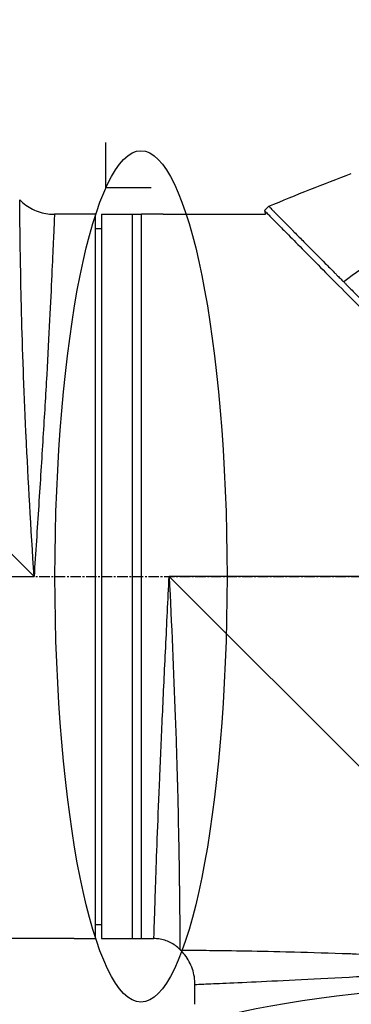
# Model space of a CAD drawing. Header units: millimetres. Extents: x 0 to 4378, y 0 to 2376.
# Tile 179 of 256: x 1558 to 1612, y 702 to 862. Entities that reach past the tile are written whole.
import ezdxf

# ---------------------------------------------------------------- set-up
doc = ezdxf.new("R2010")
doc.units = ezdxf.units.MM
doc.header["$LTSCALE"] = 0.2
doc.linetypes.add('CENTER2', pattern=[1.125, 0.75, -0.125, 0.125, -0.125])
doc.layers.add('02_Center Line', color=1, linetype='CENTER2')
doc.layers.add('13_After Rev.Num.', color=6, linetype='Continuous')
doc.styles.add('Rainbow-5.0 Style', font='malgunsl.ttf')
doc.dimstyles.new('Rainbow-5.0 Style', dxfattribs={"dimtxt": 4, "dimasz": 2.5, "dimexe": 1, "dimexo": 1, "dimgap": 1, "dimtad": 1, "dimdsep": 46, "dimtxsty": 'Rainbow-5.0 Style', "dimcen": 0, "dimclrd": 251, "dimclre": 251, "dimclrt": 7, "dimazin": 3, "dimtp": 0.1, "dimtm": 0.1, "dimtfac": 0.61, "dimtmove": 0, "dimatfit": 3, "dimfxl": 1, "dimlwd": -1, "dimlwe": -1, "dimarcsym": 1})

# ---------------------------------------------------------------- blocks, each defined once
blk = doc.blocks.new('A$C87452269')
for p, q in [((-148.4, 232.4), (-85.2, 169.2)), ((-47.69, 228.8), (-46.98, 229.51)), ((-78.7, 228.2), (-81.89, 228.2)), ((-75.2, 228.2), (-78.2, 228.2)), ((-75.2, 110.2), (-75.2, 228.2)), ((-74.2, 228.2), (-74.2, 110.2)), ((-74.2, 228.2), (-67.7, 228.2)), ((-69.2, 110.2), (-69.2, 228.2)), ((-64.7, 228.2), (-67.7, 228.2)), ((-67.7, 110.2), (-67.7, 228.2)), ((-64.2, 228.2), (-47.53, 228.2)), ((-47.69, 228.8), (-47.53, 228.2)), ((-75.2, 225.9), (-74.2, 225.91)), ((-148.4, 169.2), (-85.2, 169.2)), ((0, 169.2), (-63.2, 169.2)), ((0, 106), (-63.2, 169.2)), ((-75.2, 112.5), (-74.2, 112.49)), ((-78.7, 110.2), (-101.2, 110.2)), ((-78.2, 110.2), (-75.2, 110.2)), ((-74.2, 110.2), (-65.69, 110.2)), ((-61.44, 108.44), (-61.34, 108.34)), ((-59, 99.5), (-59, 102.69))]:
    blk.add_line(p, q)
for points in [[(-46.98, 229.51), (-42.53, 231.36), (-38.05, 233.15), (-33.54, 234.86)], [(-87.54, 230.54), (-87.54, 230.54), (-87.54, 230.54), (-87.54, 230.54)], [(-81.89, 228.2), (-81.89, 228.2), (-81.89, 228.2), (-81.89, 228.2)], [(-47.69, 228.8), (-47.69, 228.8), (-47.69, 228.8), (-47.69, 228.8)], [(-23.62, 225.34), (-27.37, 222.63), (-31.09, 219.91), (-34.78, 217.18)], [(-59, 102.69), (-59, 102.69), (-59, 102.69), (-59, 102.69)]]:
    blk.add_open_spline(points, degree=3)
for points, knots in [([(-85.2, 169.2), (-85.7, 177.03), (-86.16, 184.9), (-86.5, 192.16), (-86.51, 192.25), (-86.51, 192.34), (-86.52, 192.43), (-86.69, 195.98), (-86.83, 199.42), (-86.94, 202.69), (-87.06, 206.06), (-87.16, 209.18), (-87.23, 212.05), (-87.23, 212.14), (-87.24, 212.24), (-87.24, 212.34), (-87.31, 215.1), (-87.36, 217.65), (-87.4, 219.86), (-87.4, 219.93), (-87.4, 220), (-87.4, 220.07), (-87.44, 222.27), (-87.47, 224.15), (-87.49, 225.69), (-87.49, 225.72), (-87.49, 225.75), (-87.49, 225.79), (-87.51, 227.33), (-87.52, 228.53), (-87.53, 229.32), (-87.53, 229.33), (-87.53, 229.33), (-87.53, 229.34), (-87.54, 230.13), (-87.54, 230.54), (-87.54, 230.54), (-87.54, 230.54), (-87.54, 230.54), (-87.54, 230.54)], [0, 0, 0, 0, 0.1234682, 0.1234682, 0.1234682, 0.125, 0.125, 0.125, 0.1854836, 0.1854836, 0.1854836, 0.2478794, 0.2478794, 0.2478794, 0.25, 0.25, 0.25, 0.3106171, 0.3106171, 0.3106171, 0.3125, 0.3125, 0.3125, 0.3737034, 0.3737034, 0.3737034, 0.375, 0.375, 0.375, 0.4369794, 0.4369794, 0.4369794, 0.4375, 0.4375, 0.4375, 0.5, 0.5, 0.5, 0.5002553, 0.5002553, 0.5002553, 0.5002553]), ([(-87.54, 230.54), (-86.93, 229.93), (-86.21, 229.41), (-84.66, 228.65), (-83.81, 228.39), (-82.6, 228.22), (-82.24, 228.2), (-81.89, 228.2)], [0, 0, 0, 0, 0.2592614, 0.2592614, 0.5193326, 0.5193326, 0.6259312, 0.6259312, 0.6259312, 0.6259312]), ([(-46.98, 229.51), (-46.98, 229.51), (-46.98, 229.51), (-46.98, 229.51), (-46.93, 229.46), (-46.81, 229.34), (-46.78, 229.31), (-46.7, 229.22), (-46.62, 229.14), (-46.46, 228.97), (-46.36, 228.88), (-46.15, 228.66), (-46.04, 228.55), (-45.68, 228.19), (-45.42, 227.92), (-44.86, 227.36), (-44.58, 227.07), (-43.99, 226.48), (-43.71, 226.19), (-43.33, 225.81), (-43.26, 225.74), (-43.08, 225.55), (-42.96, 225.43), (-42.58, 225.04), (-42.31, 224.77), (-41.53, 223.98), (-41, 223.45), (-39.62, 222.05), (-38.72, 221.15), (-37.3, 219.72), (-36.81, 219.23), (-36.19, 218.6), (-36.06, 218.47), (-35.75, 218.15), (-35.56, 217.96), (-35.27, 217.67), (-35.17, 217.57), (-35.03, 217.43), (-34.98, 217.38), (-34.85, 217.25), (-34.8, 217.2), (-34.78, 217.18)], [-0.8441102, -0.8441102, -0.8441102, -0.8441102, -0.843958, -0.843958, -0.7585248, -0.7585248, -0.7370027, -0.7370027, -0.6943038, -0.6943038, -0.6506717, -0.6506717, -0.610004, -0.610004, -0.533695, -0.533695, -0.4669865, -0.4669865, -0.4087151, -0.4087151, -0.3960011, -0.3960011, -0.3745212, -0.3745212, -0.3281531, -0.3281531, -0.2469126, -0.2469126, -0.1250047, -0.1250047, -0.0640569, -0.0640569, -0.0488199, -0.0488199, -0.0259823, -0.0259823, -0.014544, -0.014544, -0.0088247, -0.0088247, -0.000001, -0.000001, -0.000001, -0.000001]), ([(-81.89, 228.2), (-81.89, 228.2), (-81.9, 227.82), (-81.93, 227.07), (-81.96, 226.32), (-82.01, 225.19), (-82.08, 223.71), (-82.14, 222.23), (-82.22, 220.42), (-82.32, 218.28), (-82.42, 216.14), (-82.54, 213.66), (-82.68, 210.94), (-82.82, 208.22), (-82.97, 205.25), (-83.15, 202.03), (-83.33, 198.8), (-83.53, 195.39), (-83.75, 191.84), (-83.96, 188.3), (-84.2, 184.59), (-84.45, 180.78), (-84.69, 176.97), (-84.95, 173.04), (-85.2, 169.2)], [0.5001297, 0.5001297, 0.5001297, 0.5001297, 0.5624875, 0.5624875, 0.5624875, 0.6249765, 0.6249765, 0.6249765, 0.6874677, 0.6874677, 0.6874677, 0.7499624, 0.7499624, 0.7499624, 0.8124623, 0.8124623, 0.8124623, 0.8749687, 0.8749687, 0.8749687, 0.9375, 0.9375, 0.9375, 1, 1, 1, 1]), ([(-78.2, 228.2), (-78.26, 228.2), (-78.31, 228.2), (-78.37, 228.2), (-78.42, 228.2), (-78.47, 228.2), (-78.51, 228.2), (-78.56, 228.2), (-78.59, 228.2), (-78.62, 228.2), (-78.65, 228.2), (-78.68, 228.2), (-78.69, 228.2), (-78.7, 228.2), (-78.7, 228.2), (-78.7, 228.2), (-78.7, 228.2), (-78.7, 228.2), (-78.7, 228.2)], [0, 0, 0, 0, 0.1074676, 0.1074676, 0.1074676, 0.2149351, 0.2149351, 0.2149351, 0.3224051, 0.3224051, 0.3224051, 0.4298767, 0.4298767, 0.4298767, 0.5, 0.5, 0.5, 0.5001155, 0.5001155, 0.5001155, 0.5001155]), ([(-64.2, 228.2), (-64.2, 228.2), (-64.21, 228.2), (-64.23, 228.2), (-64.25, 228.2), (-64.27, 228.2), (-64.31, 228.2), (-64.34, 228.2), (-64.39, 228.2), (-64.43, 228.2), (-64.48, 228.2), (-64.54, 228.2), (-64.59, 228.2), (-64.63, 228.2), (-64.66, 228.2), (-64.7, 228.2)], [0.5001155, 0.5001155, 0.5001155, 0.5001155, 0.6074676, 0.6074676, 0.6074676, 0.7149351, 0.7149351, 0.7149351, 0.8224051, 0.8224051, 0.8224051, 0.9298767, 0.9298767, 0.9298767, 1, 1, 1, 1]), ([(-47.69, 228.8), (-47.69, 228.8), (-47.63, 228.74), (-47.42, 228.53), (-47.26, 228.36), (-46.9, 228), (-46.74, 227.83), (-46.3, 227.39), (-46.01, 227.1), (-45.5, 226.58), (-45.3, 226.38), (-44.85, 225.92), (-44.6, 225.67), (-43.61, 224.67), (-42.8, 223.84), (-40.09, 221.1), (-37.94, 218.94), (-34.37, 215.35), (-33.12, 214.09), (-31.18, 212.14), (-30.52, 211.48), (-29.51, 210.47), (-29.18, 210.14), (-28.67, 209.62), (-28.5, 209.45), (-28.04, 209), (-27.83, 208.79), (-27.81, 208.76)], [0, 0, 0, 0, 0.449356, 0.449356, 0.898467, 0.898467, 1.197468, 1.197468, 1.595858, 1.595858, 1.82337, 1.82337, 2.083118, 2.083118, 2.775822, 2.775822, 4.159486, 4.159486, 4.850949, 4.850949, 5.197063, 5.197063, 5.370242, 5.370242, 5.456832, 5.456832, 5.599134, 5.599134, 5.599134, 5.599134]), ([(-34.78, 217.18), (-34.76, 217.16), (-34.7, 217.1), (-34.56, 216.96), (-34.5, 216.9), (-34.34, 216.73), (-34.22, 216.62), (-33.89, 216.28), (-33.66, 216.05), (-32.97, 215.36), (-32.51, 214.89), (-31.72, 214.1), (-31.4, 213.78), (-30.76, 213.14), (-30.44, 212.81), (-29.62, 212), (-29.12, 211.5), (-28.37, 210.74), (-28.12, 210.49), (-27.74, 210.11), (-27.61, 209.98), (-27.42, 209.79), (-27.36, 209.73), (-27.28, 209.65), (-27.11, 209.48), (-27.1, 209.47)], [-1.054271, -1.054271, -1.054271, -1.054271, -1.016011, -1.016011, -0.991173, -0.991173, -0.941498, -0.941498, -0.842144, -0.842144, -0.643564, -0.643564, -0.511372, -0.511372, -0.379025, -0.379025, -0.180334, -0.180334, -0.080976, -0.080976, -0.031296, -0.031296, -0.006457, -0.006457, -0.000001, -0.000001, -0.000001, -0.000001]), ([(-65.69, 110.2), (-65.69, 110.2), (-65.67, 110.58), (-65.65, 111.33), (-65.64, 111.71), (-65.62, 112.17), (-65.61, 112.73), (-65.59, 113.3), (-65.57, 113.95), (-65.54, 114.69), (-65.5, 116.17), (-65.44, 117.99), (-65.36, 120.13), (-65.29, 122.26), (-65.2, 124.76), (-65.09, 127.48), (-64.99, 130.2), (-64.87, 133.16), (-64.74, 136.39), (-64.6, 139.61), (-64.45, 143.04), (-64.29, 146.58), (-64.13, 150.13), (-63.95, 153.84), (-63.77, 157.65), (-63.58, 161.46), (-63.39, 165.36), (-63.2, 169.2)], [0.5000036, 0.5000036, 0.5000036, 0.5000036, 0.5624944, 0.5624944, 0.5624944, 0.5937419, 0.5937419, 0.5937419, 0.6249896, 0.6249896, 0.6249896, 0.6874857, 0.6874857, 0.6874857, 0.7499833, 0.7499833, 0.7499833, 0.8124833, 0.8124833, 0.8124833, 0.8749861, 0.8749861, 0.8749861, 0.9375, 0.9375, 0.9375, 1, 1, 1, 1]), ([(-63.2, 169.2), (-62.82, 161.42), (-62.47, 153.58), (-62.21, 146.37), (-62.21, 146.29), (-62.2, 146.22), (-62.2, 146.14), (-62.07, 142.6), (-61.97, 139.16), (-61.88, 135.91), (-61.88, 135.82), (-61.88, 135.73), (-61.87, 135.64), (-61.79, 132.41), (-61.72, 129.41), (-61.67, 126.66), (-61.67, 126.58), (-61.67, 126.5), (-61.67, 126.43), (-61.61, 123.67), (-61.58, 121.14), (-61.55, 118.95), (-61.55, 118.9), (-61.55, 118.84), (-61.54, 118.79), (-61.52, 116.6), (-61.5, 114.74), (-61.48, 113.21), (-61.48, 113.19), (-61.48, 113.16), (-61.48, 113.14), (-61.47, 112.39), (-61.47, 111.71), (-61.46, 111.13), (-61.46, 110.54), (-61.45, 110.04), (-61.45, 109.65), (-61.45, 109.64), (-61.45, 109.64), (-61.45, 109.63), (-61.45, 108.85), (-61.44, 108.45), (-61.44, 108.44), (-61.44, 108.44), (-61.44, 108.44), (-61.44, 108.44)], [0, 0, 0, 0, 0.1237216, 0.1237216, 0.1237216, 0.125, 0.125, 0.125, 0.1858558, 0.1858558, 0.1858558, 0.1875, 0.1875, 0.1875, 0.2483067, 0.2483067, 0.2483067, 0.25, 0.25, 0.25, 0.3110307, 0.3110307, 0.3110307, 0.3125, 0.3125, 0.3125, 0.3740244, 0.3740244, 0.3740244, 0.375, 0.375, 0.375, 0.4055785, 0.4055785, 0.4055785, 0.4371666, 0.4371666, 0.4371666, 0.4375, 0.4375, 0.4375, 0.5, 0.5, 0.5, 0.500405, 0.500405, 0.500405, 0.500405]), ([(-78.7, 110.2), (-78.7, 110.2), (-78.69, 110.2), (-78.67, 110.2), (-78.65, 110.2), (-78.63, 110.2), (-78.59, 110.2), (-78.56, 110.2), (-78.51, 110.2), (-78.47, 110.2), (-78.42, 110.2), (-78.36, 110.2), (-78.31, 110.2), (-78.27, 110.2), (-78.24, 110.2), (-78.2, 110.2)], [0.5001155, 0.5001155, 0.5001155, 0.5001155, 0.6074676, 0.6074676, 0.6074676, 0.7149351, 0.7149351, 0.7149351, 0.8224051, 0.8224051, 0.8224051, 0.9298767, 0.9298767, 0.9298767, 1, 1, 1, 1]), ([(-61.44, 108.44), (-61.9, 108.9), (-62.44, 109.29), (-63.6, 109.87), (-64.24, 110.06), (-65.15, 110.18), (-65.42, 110.2), (-65.69, 110.2)], [0, 0, 0, 0, 0.1944378, 0.1944378, 0.3894915, 0.3894915, 0.4694478, 0.4694478, 0.4694478, 0.4694478]), ([(-61.34, 108.34), (-61.34, 108.34), (-61.34, 108.34), (-61.34, 108.34), (-61.34, 108.34), (-60.94, 108.34), (-60.15, 108.33), (-60.13, 108.33), (-60.12, 108.33), (-60.1, 108.33), (-59.3, 108.32), (-58.12, 108.31), (-56.61, 108.29), (-56.56, 108.29), (-56.5, 108.29), (-56.45, 108.29), (-54.87, 108.27), (-52.9, 108.24), (-50.58, 108.2), (-48.38, 108.16), (-45.91, 108.11), (-43.18, 108.04), (-43.05, 108.04), (-42.92, 108.03), (-42.79, 108.03), (-40.05, 107.96), (-37.01, 107.87), (-33.82, 107.76), (-33.67, 107.75), (-33.53, 107.75), (-33.38, 107.74), (-30.17, 107.62), (-26.8, 107.49), (-23.28, 107.32), (-23.14, 107.31), (-23.01, 107.31), (-22.88, 107.3), (-19.25, 107.13), (-15.42, 106.92), (-11.59, 106.7), (-7.77, 106.48), (-3.89, 106.25), (0, 106)], [0.5002568, 0.5002568, 0.5002568, 0.5002568, 0.5003876, 0.5003876, 0.5003876, 0.5625, 0.5625, 0.5625, 0.5637682, 0.5637682, 0.5637682, 0.625, 0.625, 0.625, 0.6270506, 0.6270506, 0.6270506, 0.6901228, 0.6901228, 0.6901228, 0.75, 0.75, 0.75, 0.7528673, 0.7528673, 0.7528673, 0.8125, 0.8125, 0.8125, 0.8152429, 0.8152429, 0.8152429, 0.875, 0.875, 0.875, 0.877259, 0.877259, 0.877259, 0.9386494, 0.9386494, 0.9386494, 1, 1, 1, 1]), ([(-59, 102.69), (-59, 103.55), (-59.14, 104.43), (-59.7, 106.07), (-60.12, 106.85), (-60.86, 107.82), (-61.09, 108.09), (-61.34, 108.34)], [0, 0, 0, 0, 0.2592614, 0.2592614, 0.5193326, 0.5193326, 0.6259312, 0.6259312, 0.6259312, 0.6259312]), ([(0, 106), (-3.85, 105.75), (-7.69, 105.5), (-11.49, 105.25), (-15.25, 105.01), (-19.01, 104.77), (-22.56, 104.55), (-26.12, 104.34), (-29.51, 104.14), (-32.72, 103.96), (-35.92, 103.78), (-38.96, 103.62), (-41.68, 103.48), (-44.4, 103.34), (-46.85, 103.23), (-49.01, 103.12), (-51.17, 103.02), (-53, 102.94), (-54.48, 102.88), (-55.95, 102.81), (-57.09, 102.77), (-57.85, 102.73), (-58.61, 102.7), (-59, 102.69), (-59, 102.69), (-59, 102.69), (-59, 102.69), (-59, 102.69)], [0, 0, 0, 0, 0.0627169, 0.0627169, 0.0627169, 0.125, 0.125, 0.125, 0.1875, 0.1875, 0.1875, 0.25, 0.25, 0.25, 0.3125314, 0.3125314, 0.3125314, 0.375, 0.375, 0.375, 0.4375116, 0.4375116, 0.4375116, 0.4999994, 0.4999994, 0.4999994, 0.5001285, 0.5001285, 0.5001285, 0.5001285])]:
    blk.add_open_spline(points, degree=3, knots=knots)
at = {"layer": '02_Center Line', "ltscale": 11.288275}
blk.add_line((-239.28, 169.2), (101.35, 169.2), dxfattribs=at)
blk = doc.blocks.new('*D153')
at = {"color": 251, "linetype": 'ByBlock', "transparency": 16777216}
for p, q in [((1496.65, 979.96), (1496.65, 952.29)), ((1645.05, 826.01), (1645.05, 960.29)), ((1506.65, 956.29), (1635.05, 956.29))]:
    blk.add_line(p, q, dxfattribs=at)
at = {"color": 251, "transparency": 16777216}
for points in [[(1506.65, 957.96), (1506.65, 954.62), (1496.65, 956.29)], [(1635.05, 957.96), (1635.05, 954.62), (1645.05, 956.29)]]:
    blk.add_solid(points, dxfattribs=at)
at = {"layer": 'Defpoints', "color": 0, "transparency": 16777216}
for p in [(1496.65, 983.96), (1645.05, 956.29), (1645.05, 822.01)]:
    blk.add_point(p, dxfattribs=at)
at = {"color": 7, "transparency": 16777216, "insert": (1570.85, 968.61), "char_height": 16, "attachment_point": 5, "style": 'Rainbow-5.0 Style'}
blk.add_mtext('148.4', dxfattribs=at)
blk = doc.blocks.new('Blk$L1P0-3O23B')
for q in [(63.35, -1.67), (70.72, 5.7)]:
    blk.add_line((63.35, 5.7), q)
blk.add_ellipse((0, 0), major_axis=(69.35, 0), ratio=0.201954)

msp = doc.modelspace()

# ---------------------------------------------------------------- block references
msp.add_blockref('A$C87452269', (1645.046, 602.257))
at = {"layer": '13_After Rev.Num.', "rotation": 90}
msp.add_blockref('Blk$L1P0-3O23B', (1577.255, 771.455), dxfattribs=at)
at = {"layer": '13_After Rev.Num.'}
msp.add_blockref('Blk$L1P0-3O23B', (1645.046, 691.161), dxfattribs=at)

# ---------------------------------------------------------------- dimensions: what is measured, and where the dimension line sits
dim = msp.add_linear_dim(base=(1645.046, 956.291), p1=(1496.646, 983.957), p2=(1645.046, 822.01), dimstyle='Rainbow-5.0 Style', override={"dimscale": 4, "dimtol": 0, "dimlim": 0, "dimtp": 0.1, "dimtm": 0.1, "dimtfac": 0.61, "dimtdec": 2, "dimtolj": 0, "dimtzin": 8})
dim.commit()
dim.dimension.update_dxf_attribs({"geometry": '*D153', "text_midpoint": (1570.846, 968.612)})

doc.saveas('drawing.dxf')
